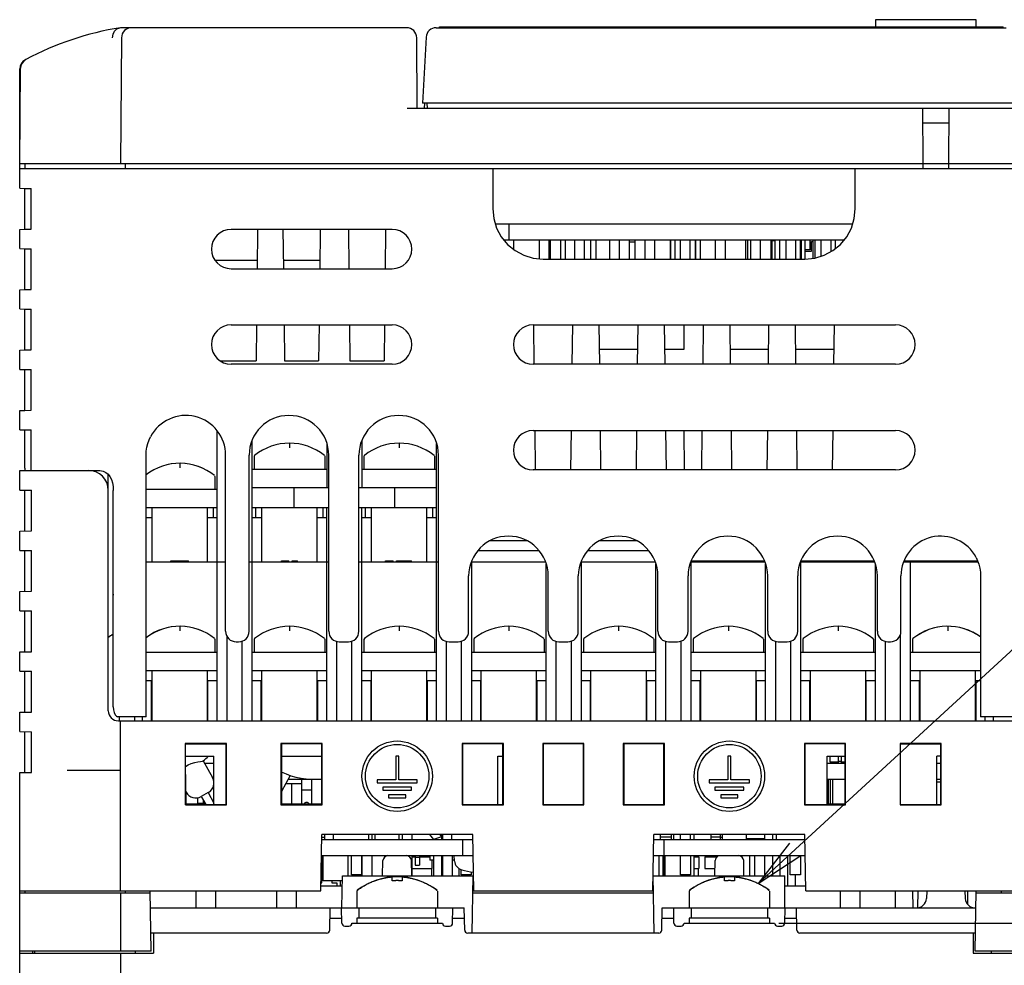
# Model space of a CAD drawing. Extents: x 30 to 410, y 12 to 287.
# Tile 2 of 19: x 53 to 112, y 76 to 132. Entities that reach past the tile are written whole.
import ezdxf

# ---------------------------------------------------------------- set-up
doc = ezdxf.new("R2010")
doc.units = 0
doc.header["$LTSCALE"] = 23.1
doc.layers.get('0').update_dxf_attribs({"linetype": 'CONTINUOUS'})
for name, color, linetype in [('ALL_CURVE', 7, 'CONTINUOUS'), ('ALL_DIM', 7, 'CONTINUOUS'), ('ALL_NOTE', 7, 'CONTINUOUS')]:
    doc.layers.add(name, color=color, linetype=linetype)
doc.dimstyles.get("Standard").update_dxf_attribs({"dimtxt": 2.5, "dimasz": 2.5, "dimexe": 1.25, "dimexo": 0.625, "dimtad": 1, "dimcen": 2.5, "dimazin": 3, "dimtfac": 1, "dimtmove": 0, "dimatfit": 3})

# ---------------------------------------------------------------- blocks, each defined once
blk = doc.blocks.new('_OPEN')
at = {"color": 0, "linetype": 'BYBLOCK'}
for p, q in [((0, 0), (-1, 0.167)), ((-1, -0.167), (0, 0)), ((-1, 0), (0, 0))]:
    blk.add_line(p, q, dxfattribs=at)
blk = doc.blocks.new('*D10')
at = {"layer": 'ALL_DIM', "color": 2, "linetype": 'CONTINUOUS'}
for p, q in [((98.292, 78.544), (139.404, 78.544)), ((138.404, 78.544), (138.404, 59.044)), ((138.404, 39.544), (138.404, 59.044)), ((115.695, 39.544), (139.404, 39.544))]:
    blk.add_line(p, q, dxfattribs=at)
at = {"layer": 'ALL_DIM', "color": 2, "linetype": 'CONTINUOUS', "xscale": 3, "yscale": 3, "zscale": 3}
for p, rotation in [((138.404, 78.544), 90), ((138.404, 39.544), 270)]:
    blk.add_blockref('_OPEN', p, dxfattribs=dict(at, rotation=rotation))

msp = doc.modelspace()

# ---------------------------------------------------------------- linework, layer by layer
at = {"color": 7, "linetype": 'CONTINUOUS'}
for p, q in [((104.045, 132.424), (104.045, 132.004)), ((110.045, 132.424), (104.045, 132.424)), ((110.045, 132.004), (110.045, 132.424)), ((76.108, 131.944), (59.045, 131.944)), ((77.866, 131.944), (111.845, 131.944)), ((78.065, 131.944), (78.065, 132.004)), ((78.065, 132.004), (111.665, 132.004)), ((111.665, 131.944), (111.665, 132.004)), ((59.113, 131.349), (59.047, 123.844)), ((76.745, 127.144), (76.708, 131.349)), ((77.267, 131.375), (77.061, 127.444)), ((53.045, 124.138), (53.045, 129.49)), ((53.047, 123.844), (53.097, 129.523)), ((117.829, 127.444), (77.061, 127.444)), ((77.17, 127.438), (77.155, 127.144)), ((77.345, 127.144), (77.34, 127.444)), ((53.045, 127.144), (53.076, 127.144)), ((76.145, 127.144), (117.845, 127.144)), ((106.895, 123.844), (106.866, 127.144)), ((108.424, 127.144), (108.395, 123.844)), ((108.416, 126.244), (106.874, 126.244)), ((53.045, 122.369), (53.045, 123.841)), ((53.047, 123.844), (117.842, 123.844)), ((53.345, 123.844), (53.345, 123.544)), ((59.345, 123.544), (59.345, 123.844)), ((106.892, 123.544), (106.895, 123.844)), ((108.395, 123.844), (108.397, 123.544)), ((53.045, 123.544), (117.845, 123.544)), ((81.245, 123.544), (81.245, 121.143)), ((102.845, 121.143), (102.845, 123.544)), ((53.045, 122.369), (53.356, 122.364)), ((53.345, 119.924), (53.345, 122.363)), ((53.356, 122.364), (53.738, 122.357)), ((53.738, 119.93), (53.738, 122.357)), ((53.045, 119.919), (53.345, 119.924)), ((53.045, 118.769), (53.045, 119.919)), ((53.345, 119.924), (53.738, 119.93)), ((75.245, 119.918), (65.645, 119.918)), ((67.213, 119.918), (67.193, 117.57)), ((68.733, 119.918), (68.762, 117.57)), ((70.957, 119.918), (70.928, 117.57)), ((72.633, 119.918), (72.662, 117.57)), ((74.857, 119.918), (74.828, 117.57)), ((81.398, 120.244), (102.692, 120.244)), ((82.225, 119.284), (82.225, 120.244)), ((81.909, 119.284), (102.181, 119.284)), ((82.505, 118.709), (82.505, 119.284)), ((84.005, 119.284), (84.005, 118.167)), ((84.605, 118.144), (84.605, 119.284)), ((84.66, 119.284), (84.66, 118.144)), ((85.27, 119.284), (85.27, 118.144)), ((85.565, 119.284), (85.565, 118.144)), ((86.105, 119.284), (86.105, 118.144)), ((86.705, 118.144), (86.705, 119.284)), ((87.07, 119.284), (87.07, 118.144)), ((87.394, 119.284), (87.394, 118.144)), ((88.205, 119.284), (88.205, 118.144)), ((88.805, 118.144), (88.805, 119.284)), ((89.375, 119.284), (89.375, 118.144)), ((89.705, 119.164), (89.375, 119.164)), ((89.705, 119.284), (89.705, 118.144)), ((90.305, 119.284), (90.305, 118.144)), ((90.905, 118.144), (90.905, 119.284)), ((91.814, 119.284), (91.814, 118.144)), ((91.835, 119.284), (91.835, 118.144)), ((92.095, 119.284), (92.095, 118.144)), ((92.405, 119.284), (92.405, 118.144)), ((93.005, 118.144), (93.005, 119.284)), ((93.314, 119.284), (93.314, 118.144)), ((93.335, 118.144), (93.335, 119.284)), ((93.595, 119.284), (93.595, 118.144)), ((94.505, 119.284), (94.505, 118.144)), ((95.105, 118.144), (95.105, 119.284)), ((96.314, 119.284), (96.314, 118.144)), ((96.425, 119.284), (96.425, 118.144)), ((96.595, 119.284), (96.595, 118.144)), ((96.605, 119.284), (96.605, 118.144)), ((97.205, 118.144), (97.205, 119.284)), ((97.814, 119.284), (97.814, 118.144)), ((97.865, 119.284), (97.865, 118.144)), ((98.045, 119.224), (97.865, 119.224)), ((98.045, 119.284), (98.045, 118.144)), ((98.335, 119.284), (98.335, 118.144)), ((98.705, 119.284), (98.705, 118.144)), ((99.305, 118.144), (99.305, 119.284)), ((99.554, 119.284), (99.554, 118.144)), ((99.635, 118.144), (99.635, 119.284)), ((99.845, 119.284), (99.845, 118.144)), ((100.145, 119.284), (100.145, 118.699)), ((100.235, 118.609), (100.235, 119.194)), ((100.235, 119.194), (100.325, 119.194)), ((100.325, 119.284), (100.325, 118.191)), ((100.445, 119.284), (100.445, 118.206)), ((100.805, 119.284), (100.805, 118.315)), ((101.405, 118.592), (101.405, 119.284)), ((101.645, 119.284), (101.645, 118.758)), ((53.045, 118.769), (53.356, 118.764)), ((53.345, 116.324), (53.345, 118.763)), ((53.356, 118.764), (53.738, 118.757)), ((53.738, 116.33), (53.738, 118.757)), ((100.145, 118.699), (99.845, 118.699)), ((99.845, 118.609), (100.235, 118.609)), ((64.684, 118.084), (67.197, 118.084)), ((68.756, 118.084), (70.934, 118.084)), ((84.244, 118.144), (99.845, 118.144)), ((65.645, 117.57), (75.245, 117.57)), ((53.045, 116.319), (53.345, 116.324)), ((53.045, 115.169), (53.045, 116.319)), ((53.345, 116.324), (53.738, 116.33)), ((53.045, 115.169), (53.345, 115.164)), ((53.345, 115.164), (53.738, 115.157)), ((53.345, 112.724), (53.345, 115.163)), ((53.738, 112.73), (53.738, 115.157)), ((65.645, 114.218), (75.245, 114.218)), ((67.163, 114.218), (67.145, 112.084)), ((68.803, 114.218), (68.829, 112.084)), ((70.887, 114.218), (70.861, 112.084)), ((72.703, 114.218), (72.729, 112.084)), ((74.787, 114.218), (74.761, 112.084)), ((83.645, 114.218), (105.245, 114.218)), ((83.713, 111.871), (83.685, 114.218)), ((85.976, 111.87), (86.005, 114.218)), ((87.613, 111.87), (87.585, 114.218)), ((89.876, 111.87), (89.905, 114.218)), ((91.513, 111.87), (91.485, 114.218)), ((92.638, 114.218), (92.638, 112.75)), ((93.776, 111.87), (93.805, 114.218)), ((95.413, 111.87), (95.385, 114.218)), ((97.676, 111.87), (97.705, 114.218)), ((99.313, 111.87), (99.285, 114.218)), ((101.576, 111.87), (101.605, 114.218)), ((53.045, 112.719), (53.345, 112.724)), ((53.045, 111.569), (53.045, 112.719)), ((53.345, 112.724), (53.738, 112.73)), ((89.887, 112.75), (87.603, 112.75)), ((92.638, 112.75), (91.503, 112.75)), ((97.687, 112.75), (95.403, 112.75)), ((101.587, 112.75), (99.303, 112.75)), ((53.045, 111.569), (53.356, 111.564)), ((53.345, 109.124), (53.345, 111.563)), ((53.356, 111.564), (53.738, 111.557)), ((53.738, 109.13), (53.738, 111.557)), ((64.984, 112.084), (67.145, 112.084)), ((75.245, 111.87), (65.645, 111.87)), ((68.829, 112.084), (70.861, 112.084)), ((72.729, 112.084), (74.761, 112.084)), ((105.245, 111.87), (83.645, 111.87)), ((53.045, 109.119), (53.345, 109.124)), ((53.045, 107.969), (53.045, 109.119)), ((53.345, 109.124), (53.738, 109.13)), ((53.045, 107.969), (53.356, 107.964)), ((53.345, 105.671), (53.345, 107.963)), ((53.356, 107.964), (53.738, 107.957)), ((53.738, 105.544), (53.738, 107.957)), ((64.805, 90.604), (64.805, 107.917)), ((83.645, 107.918), (105.245, 107.918)), ((83.79, 105.57), (83.762, 107.919)), ((85.899, 105.57), (85.928, 107.918)), ((87.69, 105.57), (87.662, 107.918)), ((89.799, 105.57), (89.828, 107.918)), ((91.59, 105.57), (91.562, 107.918)), ((92.639, 107.918), (92.64, 105.57)), ((93.699, 105.57), (93.728, 107.918)), ((95.49, 105.57), (95.462, 107.918)), ((97.599, 105.57), (97.628, 107.918)), ((99.39, 105.57), (99.362, 107.918)), ((101.499, 105.57), (101.528, 107.918)), ((66.905, 90.604), (66.905, 107.327)), ((71.345, 107.156), (71.345, 104.524)), ((73.445, 107.327), (73.445, 104.524)), ((77.885, 90.604), (77.885, 107.156)), ((60.574, 90.844), (60.574, 106.444)), ((65.319, 95.944), (65.319, 106.444)), ((66.721, 95.944), (66.721, 106.444)), ((67.047, 106.427), (67.025, 106.381)), ((67.025, 106.381), (67.025, 105.604)), ((71.203, 106.427), (71.225, 106.381)), ((71.225, 106.381), (71.225, 105.604)), ((71.469, 95.944), (71.469, 106.444)), ((73.261, 95.944), (73.261, 106.444)), ((73.587, 106.427), (73.565, 106.381)), ((73.565, 106.381), (73.565, 105.604)), ((77.743, 106.427), (77.765, 106.381)), ((77.765, 106.381), (77.765, 105.604)), ((78.009, 95.944), (78.009, 106.444)), ((53.045, 104.37), (53.045, 105.544)), ((53.045, 105.544), (57.612, 105.544)), ((58.325, 91.204), (58.325, 105.301)), ((64.663, 105.227), (64.685, 105.181)), ((64.685, 105.181), (64.685, 104.404)), ((71.345, 105.604), (66.905, 105.604)), ((77.885, 105.604), (73.445, 105.604)), ((105.245, 105.57), (83.645, 105.57)), ((66.905, 104.524), (71.469, 104.524)), ((69.395, 103.324), (69.395, 104.524)), ((73.261, 104.524), (77.885, 104.524)), ((75.395, 103.324), (75.395, 104.524)), ((53.045, 104.37), (53.741, 104.358)), ((53.345, 101.923), (53.345, 104.365)), ((53.741, 101.93), (53.741, 104.358)), ((58.625, 91.444), (58.625, 104.344)), ((64.805, 104.404), (60.574, 104.404)), ((60.575, 102.724), (60.575, 103.324)), ((60.575, 103.324), (64.805, 103.324)), ((60.935, 100.084), (60.935, 103.324)), ((64.235, 100.084), (64.235, 103.324)), ((64.595, 102.724), (64.595, 103.324)), ((66.905, 103.324), (71.469, 103.324)), ((67.115, 102.724), (67.115, 103.324)), ((67.475, 100.084), (67.475, 103.324)), ((70.775, 100.084), (70.775, 103.324)), ((71.135, 102.724), (71.135, 103.324)), ((71.345, 90.604), (71.345, 103.324)), ((73.261, 103.324), (77.885, 103.324)), ((73.445, 90.604), (73.445, 103.324)), ((73.655, 102.724), (73.655, 103.324)), ((74.015, 100.084), (74.015, 103.324)), ((77.315, 100.084), (77.315, 103.324)), ((77.675, 102.724), (77.675, 103.324)), ((60.574, 102.724), (60.935, 102.724)), ((64.235, 102.724), (64.805, 102.724)), ((66.905, 102.724), (67.475, 102.724)), ((70.775, 102.724), (71.345, 102.724)), ((73.445, 102.724), (74.015, 102.724)), ((77.315, 102.724), (77.885, 102.724)), ((53.045, 101.918), (53.741, 101.93)), ((53.045, 100.77), (53.045, 101.918)), ((83.266, 101.344), (81.083, 101.344)), ((89.806, 101.344), (87.623, 101.344)), ((53.045, 100.77), (53.741, 100.758)), ((53.345, 98.323), (53.345, 100.765)), ((53.741, 98.33), (53.741, 100.758)), ((84.011, 100.744), (80.339, 100.744)), ((90.551, 100.744), (86.879, 100.744)), ((60.574, 100.084), (65.319, 100.084)), ((62.057, 100.084), (62.057, 100.144)), ((62.057, 100.144), (63.107, 100.144)), ((63.107, 100.084), (63.107, 100.144)), ((66.721, 100.084), (71.469, 100.084)), ((68.645, 100.084), (68.645, 100.144)), ((68.645, 100.144), (69.095, 100.144)), ((68.845, 100.084), (68.845, 100.144)), ((68.895, 100.084), (68.895, 100.144)), ((69.095, 100.084), (69.095, 100.144)), ((69.295, 100.084), (69.295, 100.144)), ((69.295, 100.144), (69.595, 100.144)), ((69.445, 100.084), (69.445, 100.144)), ((69.595, 100.084), (69.595, 100.144)), ((73.261, 100.084), (78.009, 100.084)), ((74.855, 100.084), (74.855, 100.144)), ((74.855, 100.144), (75.305, 100.144)), ((75.055, 100.084), (75.055, 100.144)), ((75.105, 100.084), (75.105, 100.144)), ((75.305, 100.084), (75.305, 100.144)), ((75.505, 100.084), (75.505, 100.144)), ((75.505, 100.144), (76.405, 100.144)), ((76.405, 100.084), (76.405, 100.144)), ((79.97, 100.084), (84.38, 100.084)), ((79.985, 90.604), (79.985, 100.084)), ((79.99, 100.084), (79.991, 100.145)), ((84.425, 90.604), (84.425, 99.956)), ((86.51, 100.084), (90.92, 100.084)), ((86.525, 90.604), (86.525, 100.084)), ((90.965, 90.604), (90.965, 99.956)), ((93.05, 100.084), (97.46, 100.084)), ((93.065, 90.604), (93.065, 100.084)), ((93.071, 100.144), (97.439, 100.144)), ((97.505, 90.604), (97.505, 99.956)), ((99.59, 100.084), (104, 100.084)), ((99.605, 90.604), (99.605, 100.084)), ((99.611, 100.144), (103.979, 100.144)), ((104.045, 90.604), (104.045, 99.956)), ((105.739, 100.084), (110.162, 100.084)), ((105.76, 100.144), (110.14, 100.144)), ((106.145, 90.604), (106.145, 100.084)), ((79.801, 95.944), (79.801, 99.244)), ((84.549, 95.944), (84.549, 99.244)), ((86.341, 95.944), (86.341, 99.244)), ((91.089, 95.944), (91.089, 99.244)), ((92.881, 95.944), (92.881, 99.244)), ((97.629, 95.944), (97.629, 99.244)), ((99.421, 95.944), (99.421, 99.244)), ((104.169, 95.944), (104.169, 99.244)), ((105.571, 95.944), (105.571, 99.244)), ((110.316, 99.244), (110.316, 90.844)), ((53.045, 98.318), (53.741, 98.33)), ((53.045, 97.17), (53.045, 98.318)), ((53.045, 97.17), (53.741, 97.158)), ((53.345, 94.723), (53.345, 97.165)), ((53.741, 94.73), (53.741, 97.158)), ((105.545, 90.604), (105.545, 95.775)), ((64.663, 95.507), (64.685, 95.461)), ((64.685, 95.461), (64.685, 94.684)), ((65.405, 90.604), (65.405, 95.632)), ((65.945, 95.318), (66.095, 95.318)), ((66.305, 90.604), (66.305, 95.356)), ((67.047, 95.507), (67.025, 95.461)), ((67.025, 95.461), (67.025, 94.684)), ((71.203, 95.507), (71.225, 95.461)), ((71.225, 95.461), (71.225, 94.684)), ((71.945, 90.604), (71.945, 95.338)), ((72.095, 95.318), (72.635, 95.318)), ((72.845, 90.604), (72.845, 95.356)), ((73.587, 95.507), (73.565, 95.461)), ((73.565, 95.461), (73.565, 94.684)), ((77.743, 95.507), (77.765, 95.461)), ((77.765, 95.461), (77.765, 94.684)), ((78.485, 90.604), (78.485, 95.338)), ((78.635, 95.318), (79.175, 95.318)), ((79.385, 90.604), (79.385, 95.356)), ((80.127, 95.507), (80.105, 95.461)), ((80.105, 95.461), (80.105, 94.684)), ((84.283, 95.507), (84.305, 95.461)), ((84.305, 95.461), (84.305, 94.684)), ((85.025, 90.604), (85.025, 95.338)), ((85.175, 95.318), (85.715, 95.318)), ((85.925, 90.604), (85.925, 95.356)), ((86.667, 95.507), (86.645, 95.461)), ((86.645, 95.461), (86.645, 94.684)), ((90.823, 95.507), (90.845, 95.461)), ((90.845, 95.461), (90.845, 94.684)), ((91.565, 90.604), (91.565, 95.338)), ((91.715, 95.318), (92.255, 95.318)), ((92.465, 90.604), (92.465, 95.356)), ((93.207, 95.507), (93.185, 95.461)), ((93.185, 95.461), (93.185, 94.684)), ((97.363, 95.507), (97.385, 95.461)), ((97.385, 95.461), (97.385, 94.684)), ((98.105, 90.604), (98.105, 95.338)), ((98.255, 95.318), (98.795, 95.318)), ((99.005, 90.604), (99.005, 95.356)), ((99.747, 95.507), (99.725, 95.461)), ((99.725, 95.461), (99.725, 94.684)), ((103.903, 95.507), (103.925, 95.461)), ((103.925, 95.461), (103.925, 94.684)), ((104.645, 90.604), (104.645, 95.338)), ((104.795, 95.318), (104.945, 95.318)), ((106.287, 95.507), (106.265, 95.461)), ((106.265, 95.461), (106.265, 94.684)), ((53.045, 94.718), (53.741, 94.73)), ((53.045, 93.57), (53.045, 94.718)), ((64.805, 94.684), (60.574, 94.684)), ((71.345, 94.684), (66.905, 94.684)), ((77.885, 94.684), (73.445, 94.684)), ((84.425, 94.684), (79.985, 94.684)), ((90.965, 94.684), (86.525, 94.684)), ((97.505, 94.684), (93.065, 94.684)), ((104.045, 94.684), (99.605, 94.684)), ((110.316, 94.684), (106.145, 94.684)), ((53.045, 93.57), (53.741, 93.558)), ((53.345, 91.123), (53.345, 93.565)), ((53.741, 91.13), (53.741, 93.558)), ((60.574, 93.604), (64.805, 93.604)), ((60.935, 90.604), (60.935, 93.604)), ((64.235, 90.604), (64.235, 93.604)), ((66.905, 93.604), (71.345, 93.604)), ((67.475, 90.604), (67.475, 93.604)), ((70.775, 90.604), (70.775, 93.604)), ((73.445, 93.604), (77.885, 93.604)), ((74.015, 90.604), (74.015, 93.604)), ((77.315, 90.604), (77.315, 93.604)), ((79.985, 93.604), (84.425, 93.604)), ((80.555, 90.604), (80.555, 93.604)), ((83.855, 90.604), (83.855, 93.604)), ((86.525, 93.604), (90.965, 93.604)), ((87.095, 90.604), (87.095, 93.604)), ((90.395, 90.604), (90.395, 93.604)), ((93.065, 93.604), (97.505, 93.604)), ((93.635, 90.604), (93.635, 93.604)), ((96.935, 90.604), (96.935, 93.604)), ((99.605, 93.604), (104.045, 93.604)), ((100.175, 90.604), (100.175, 93.604)), ((103.475, 90.604), (103.475, 93.604)), ((106.145, 93.604), (110.316, 93.604)), ((106.715, 90.604), (106.715, 93.604)), ((110.015, 90.604), (110.015, 93.604)), ((60.574, 93.004), (60.935, 93.004)), ((60.905, 90.604), (60.905, 93.004)), ((64.235, 93.004), (64.805, 93.004)), ((64.265, 90.604), (64.265, 93.004)), ((66.905, 93.004), (67.475, 93.004)), ((67.445, 90.604), (67.445, 93.004)), ((70.775, 93.004), (71.345, 93.004)), ((70.805, 90.604), (70.805, 93.004)), ((73.445, 93.004), (74.015, 93.004)), ((73.985, 90.604), (73.985, 93.004)), ((77.315, 93.004), (77.885, 93.004)), ((77.345, 90.604), (77.345, 93.004)), ((79.985, 93.004), (80.555, 93.004)), ((80.525, 90.604), (80.525, 93.004)), ((83.855, 93.004), (84.425, 93.004)), ((83.885, 90.604), (83.885, 93.004)), ((86.525, 93.004), (87.095, 93.004)), ((87.065, 90.604), (87.065, 93.004)), ((90.395, 93.004), (90.965, 93.004)), ((90.425, 90.604), (90.425, 93.004)), ((93.065, 93.004), (93.635, 93.004)), ((93.605, 90.604), (93.605, 93.004)), ((96.935, 93.004), (97.505, 93.004)), ((96.965, 90.604), (96.965, 93.004)), ((99.605, 93.004), (100.175, 93.004)), ((100.145, 90.604), (100.145, 93.004)), ((103.475, 93.004), (104.045, 93.004)), ((103.505, 90.604), (103.505, 93.004)), ((106.145, 93.004), (106.715, 93.004)), ((106.685, 90.604), (106.685, 93.004)), ((110.015, 93.004), (110.316, 93.004)), ((110.045, 90.604), (110.045, 93.004)), ((53.045, 91.118), (53.741, 91.13)), ((53.045, 89.97), (53.045, 91.118)), ((60.574, 90.844), (58.872, 90.844)), ((58.925, 90.604), (112.325, 90.604)), ((58.985, 90.604), (58.985, 90.844)), ((59.045, 80.464), (59.045, 90.604)), ((59.885, 90.844), (59.885, 90.604)), ((60.365, 90.604), (60.365, 90.844)), ((112.243, 90.844), (110.316, 90.844)), ((110.585, 90.604), (110.585, 90.844)), ((111.065, 90.844), (111.065, 90.604)), ((53.045, 89.97), (53.741, 89.958)), ((53.345, 87.523), (53.345, 89.965)), ((53.741, 87.53), (53.741, 89.958)), ((62.917, 89.252), (62.918, 85.596)), ((62.917, 89.252), (62.934, 89.234)), ((65.373, 89.252), (62.917, 89.252)), ((62.934, 85.613), (62.934, 89.234)), ((65.355, 89.234), (65.373, 89.252)), ((65.355, 85.613), (65.355, 89.234)), ((65.372, 85.596), (65.373, 89.252)), ((68.617, 89.252), (68.618, 85.596)), ((68.645, 89.224), (68.617, 89.252)), ((71.073, 89.252), (68.617, 89.252)), ((68.645, 89.224), (68.645, 85.624)), ((71.045, 89.224), (68.645, 89.224)), ((71.045, 89.224), (71.073, 89.252)), ((71.045, 85.624), (71.045, 89.224)), ((71.072, 85.596), (71.073, 89.252)), ((79.417, 89.252), (79.418, 85.596)), ((79.417, 89.252), (79.445, 89.224)), ((81.873, 89.252), (79.417, 89.252)), ((79.445, 89.224), (79.445, 85.624)), ((81.845, 89.224), (79.445, 89.224)), ((81.845, 89.224), (81.873, 89.252)), ((81.845, 85.624), (81.845, 89.224)), ((81.872, 85.596), (81.873, 89.252)), ((84.217, 89.252), (84.218, 85.596)), ((84.245, 89.224), (84.217, 89.252)), ((86.673, 89.252), (84.217, 89.252)), ((84.245, 89.224), (84.245, 85.624)), ((86.645, 89.224), (84.245, 89.224)), ((86.645, 89.224), (86.673, 89.252)), ((86.645, 85.624), (86.645, 89.224)), ((86.672, 85.596), (86.673, 89.252)), ((89.017, 89.252), (89.018, 85.596)), ((89.045, 89.224), (89.017, 89.252)), ((91.473, 89.252), (89.017, 89.252)), ((89.045, 89.224), (89.045, 85.624)), ((91.445, 89.224), (89.045, 89.224)), ((91.445, 89.224), (91.473, 89.252)), ((91.445, 85.624), (91.445, 89.224)), ((91.472, 85.596), (91.473, 89.252)), ((99.817, 89.252), (99.818, 85.596)), ((99.817, 89.252), (99.845, 89.224)), ((102.273, 89.252), (99.817, 89.252)), ((99.845, 89.224), (99.845, 85.624)), ((102.245, 89.224), (99.845, 89.224)), ((102.245, 89.224), (102.273, 89.252)), ((102.245, 85.624), (102.245, 89.224)), ((102.272, 85.596), (102.273, 89.252)), ((105.517, 89.252), (105.518, 85.596)), ((105.534, 89.234), (105.517, 89.252)), ((107.973, 89.252), (105.517, 89.252)), ((105.534, 85.613), (105.534, 89.234)), ((107.955, 89.234), (107.973, 89.252)), ((107.955, 85.613), (107.955, 89.234)), ((107.972, 85.596), (107.973, 89.252)), ((62.934, 88.504), (64.625, 88.504)), ((63.938, 88.199), (63.986, 88.214)), ((63.99, 88.217), (64.542, 87.219)), ((64.063, 88.084), (64.625, 88.084)), ((64.625, 85.609), (64.625, 88.504)), ((68.645, 88.504), (71.045, 88.504)), ((75.455, 88.504), (75.455, 87.094)), ((75.635, 88.504), (75.455, 88.504)), ((75.635, 87.094), (75.635, 88.504)), ((81.545, 85.624), (81.545, 88.504)), ((81.545, 88.504), (81.845, 88.504)), ((95.255, 88.504), (95.255, 87.094)), ((95.435, 88.504), (95.255, 88.504)), ((95.435, 87.094), (95.435, 88.504)), ((101.165, 85.624), (101.165, 88.504)), ((101.165, 88.504), (102.245, 88.504)), ((101.165, 88.084), (102.245, 88.084)), ((101.345, 88.144), (101.345, 88.504)), ((101.855, 88.144), (101.345, 88.144)), ((101.465, 88.084), (101.465, 88.144)), ((101.645, 88.084), (101.645, 88.144)), ((101.855, 88.084), (101.855, 88.504)), ((102.035, 88.174), (101.855, 88.174)), ((102.035, 88.084), (102.035, 88.504)), ((102.245, 88.144), (102.035, 88.144)), ((107.705, 85.611), (107.705, 88.504)), ((107.955, 88.504), (107.705, 88.504)), ((107.705, 88.084), (107.955, 88.084)), ((53.045, 87.518), (53.741, 87.53)), ((53.045, 74.344), (53.045, 87.518)), ((55.865, 87.664), (59.045, 87.664)), ((62.934, 87.875), (63.092, 87.979)), ((64.572, 87.124), (64.625, 87.124)), ((69.175, 87.346), (68.645, 86.387)), ((69.052, 87.124), (71.045, 87.124)), ((69.845, 87.124), (69.845, 85.654)), ((70.445, 87.124), (70.445, 85.654)), ((74.345, 87.094), (74.345, 86.914)), ((75.455, 87.094), (74.345, 87.094)), ((74.345, 86.914), (76.745, 86.914)), ((76.745, 87.094), (75.635, 87.094)), ((76.745, 86.914), (76.745, 87.094)), ((94.145, 87.094), (94.145, 86.914)), ((95.255, 87.094), (94.145, 87.094)), ((94.145, 86.914), (96.545, 86.914)), ((96.545, 87.094), (95.435, 87.094)), ((96.545, 86.914), (96.545, 87.094)), ((101.165, 87.124), (102.245, 87.124)), ((101.165, 87.022), (101.225, 87.022)), ((101.225, 87.124), (101.225, 85.654)), ((101.345, 87.124), (101.345, 85.654)), ((101.483, 87.124), (101.483, 85.654)), ((107.705, 87.124), (107.955, 87.124)), ((107.955, 86.944), (107.705, 86.944)), ((62.934, 86.406), (62.966, 86.348)), ((62.945, 86.387), (62.945, 85.654)), ((64.283, 86.322), (63.863, 86.09)), ((64.283, 86.322), (64.625, 85.704)), ((69.845, 86.854), (68.903, 86.854)), ((69.245, 86.854), (69.245, 85.654)), ((69.845, 86.496), (70.445, 86.496)), ((74.687, 86.644), (74.687, 86.464)), ((76.403, 86.644), (74.687, 86.644)), ((74.687, 86.464), (76.403, 86.464)), ((76.403, 86.464), (76.403, 86.644)), ((94.487, 86.644), (94.487, 86.464)), ((96.203, 86.644), (94.487, 86.644)), ((94.487, 86.464), (96.203, 86.464)), ((96.203, 86.464), (96.203, 86.644)), ((101.165, 86.566), (101.225, 86.566)), ((63.636, 86.017), (63.636, 85.684)), ((64.088, 85.684), (63.636, 85.684)), ((63.863, 86.09), (64.13, 85.608)), ((63.975, 85.887), (63.975, 85.684)), ((75.035, 86.194), (75.035, 86.014)), ((76.055, 86.194), (75.035, 86.194)), ((75.035, 86.014), (76.055, 86.014)), ((76.055, 86.014), (76.055, 86.194)), ((94.835, 86.194), (94.835, 86.014)), ((95.855, 86.194), (94.835, 86.194)), ((94.835, 86.014), (95.855, 86.014)), ((95.855, 86.014), (95.855, 86.194)), ((101.165, 86.17), (101.225, 86.17)), ((62.918, 85.596), (62.934, 85.613)), ((62.918, 85.596), (65.372, 85.596)), ((65.355, 85.613), (65.372, 85.596)), ((68.618, 85.596), (68.645, 85.624)), ((68.618, 85.596), (71.072, 85.596)), ((68.645, 85.624), (71.045, 85.624)), ((71.072, 85.596), (71.045, 85.624)), ((79.418, 85.596), (79.445, 85.624)), ((79.418, 85.596), (81.872, 85.596)), ((79.445, 85.624), (81.845, 85.624)), ((81.845, 85.624), (81.872, 85.596)), ((84.218, 85.596), (84.245, 85.624)), ((84.218, 85.596), (86.672, 85.596)), ((84.245, 85.624), (86.645, 85.624)), ((86.672, 85.596), (86.645, 85.624)), ((89.018, 85.596), (89.045, 85.624)), ((89.018, 85.596), (91.472, 85.596)), ((89.045, 85.624), (91.445, 85.624)), ((91.472, 85.596), (91.445, 85.624)), ((99.818, 85.596), (99.845, 85.624)), ((99.818, 85.596), (102.272, 85.596)), ((99.845, 85.624), (102.245, 85.624)), ((102.245, 85.624), (102.272, 85.596)), ((105.518, 85.596), (105.534, 85.613)), ((105.518, 85.596), (107.972, 85.596)), ((107.972, 85.596), (107.955, 85.613)), ((70.986, 80.464), (71.045, 83.824)), ((71.04, 83.524), (80.05, 83.524)), ((71.225, 83.644), (71.042, 83.644)), ((80.045, 83.824), (71.045, 83.824)), ((71.045, 83.524), (71.045, 83.644)), ((71.225, 83.524), (71.225, 83.824)), ((71.735, 83.824), (71.735, 83.524)), ((73.835, 83.824), (73.835, 83.524)), ((74.045, 83.524), (74.045, 83.824)), ((74.225, 83.524), (74.225, 83.824)), ((75.665, 83.524), (75.665, 83.824)), ((75.845, 83.824), (75.845, 83.524)), ((76.445, 83.524), (76.445, 83.824)), ((77.48, 83.824), (77.705, 83.532)), ((78.185, 83.695), (77.705, 83.532)), ((78.086, 83.824), (78.185, 83.695)), ((78.233, 83.824), (78.151, 83.739)), ((78.185, 83.695), (78.185, 83.524)), ((78.245, 83.824), (78.245, 83.524)), ((78.785, 83.824), (78.785, 83.524)), ((79.445, 83.524), (79.445, 82.564)), ((80.103, 80.464), (80.045, 83.824)), ((90.786, 80.464), (90.845, 83.824)), ((90.84, 83.524), (99.85, 83.524)), ((99.845, 83.824), (90.845, 83.824)), ((91.235, 83.524), (91.235, 83.824)), ((91.888, 83.674), (91.235, 83.674)), ((91.445, 83.524), (91.445, 82.564)), ((91.888, 83.524), (91.888, 83.824)), ((92.04, 83.524), (92.04, 83.824)), ((92.435, 83.524), (92.435, 83.824)), ((93.035, 83.524), (93.035, 83.824)), ((93.245, 83.524), (93.245, 83.824)), ((94.265, 83.524), (94.265, 83.824)), ((94.82, 83.674), (94.265, 83.674)), ((94.82, 83.524), (94.82, 83.824)), ((94.925, 83.644), (94.82, 83.644)), ((94.925, 83.524), (94.925, 83.824)), ((96.365, 83.524), (96.365, 83.824)), ((96.365, 83.584), (97.445, 83.584)), ((97.445, 83.824), (97.445, 83.524)), ((97.91, 83.719), (97.91, 83.524)), ((98.135, 83.824), (98.135, 83.524)), ((99.903, 80.464), (99.845, 83.824)), ((71.023, 82.564), (80.067, 82.564)), ((71.045, 80.944), (71.045, 82.564)), ((71.105, 82.564), (71.105, 81.064)), ((72.605, 82.564), (72.605, 81.364)), ((72.815, 81.424), (72.815, 82.564)), ((73.415, 82.564), (73.415, 81.424)), ((73.445, 82.564), (73.445, 81.364)), ((74.045, 81.364), (74.045, 82.564)), ((74.678, 81.364), (74.694, 82.269)), ((76.411, 81.364), (76.396, 82.269)), ((76.445, 81.364), (76.445, 82.564)), ((76.445, 82.504), (76.625, 82.504)), ((76.595, 82.564), (76.595, 82.504)), ((76.625, 82.564), (76.625, 81.988)), ((76.625, 82.468), (76.865, 82.468)), ((76.865, 82.564), (76.865, 81.988)), ((76.865, 82.504), (77.495, 82.504)), ((77.195, 82.564), (77.195, 82.504)), ((77.435, 82.564), (77.435, 82.504)), ((77.495, 82.564), (77.495, 82.294)), ((77.705, 82.294), (77.495, 82.294)), ((77.615, 82.294), (77.615, 81.808)), ((77.705, 82.564), (77.705, 81.364)), ((78.185, 82.564), (78.185, 81.364)), ((78.245, 82.294), (78.185, 82.294)), ((78.245, 82.564), (78.245, 81.364)), ((78.845, 81.364), (78.845, 82.564)), ((78.963, 82.294), (78.845, 82.294)), ((78.963, 82.24), (78.935, 82.564)), ((90.823, 82.564), (99.867, 82.564)), ((91.145, 82.564), (91.145, 81.364)), ((91.385, 82.564), (91.385, 81.364)), ((91.44, 82.564), (91.44, 81.364)), ((91.505, 82.564), (91.505, 81.364)), ((92.435, 81.424), (92.435, 82.564)), ((93.035, 82.564), (93.035, 81.424)), ((93.245, 81.364), (93.245, 82.564)), ((93.245, 82.504), (93.515, 82.504)), ((93.335, 82.564), (93.335, 82.504)), ((93.485, 82.564), (93.485, 82.504)), ((93.515, 82.504), (93.515, 81.808)), ((93.875, 82.504), (93.875, 81.808)), ((93.875, 82.504), (94.615, 82.504)), ((94.055, 82.564), (94.055, 82.504)), ((94.295, 82.564), (94.295, 82.504)), ((94.478, 81.364), (94.494, 82.269)), ((94.625, 82.564), (94.625, 82.51)), ((96.211, 81.364), (96.196, 82.269)), ((96.545, 82.564), (96.545, 81.364)), ((96.845, 82.564), (96.845, 81.364)), ((97.445, 82.564), (97.445, 81.364)), ((97.91, 82.564), (97.91, 81.364)), ((98.36, 82.564), (98.36, 81.364)), ((98.81, 82.564), (98.81, 80.764)), ((98.975, 81.424), (98.975, 82.564)), ((99.575, 82.564), (99.575, 81.424)), ((76.445, 81.808), (77.615, 81.808)), ((76.625, 81.988), (76.865, 81.988)), ((77.585, 81.808), (77.585, 81.364)), ((79.214, 81.804), (79.214, 81.364)), ((79.355, 81.424), (79.355, 81.731)), ((79.955, 81.596), (79.955, 81.424)), ((93.245, 81.808), (93.515, 81.808)), ((93.485, 81.808), (93.485, 81.364)), ((93.875, 81.808), (94.486, 81.808)), ((72.273, 81.064), (71.105, 81.064)), ((71.645, 81.064), (71.645, 80.944)), ((72.162, 80.764), (72.157, 81.064)), ((72.245, 79.444), (72.278, 81.364)), ((72.278, 81.364), (80.078, 81.364)), ((73.415, 81.424), (72.815, 81.424)), ((73.085, 81.424), (73.085, 81.364)), ((79.955, 81.424), (79.355, 81.424)), ((79.664, 81.424), (79.664, 81.364)), ((79.676, 81.364), (79.676, 81.424)), ((80.019, 77.944), (80.078, 81.364)), ((90.871, 77.944), (90.811, 81.364)), ((90.811, 81.364), (98.645, 81.364)), ((93.035, 81.424), (92.435, 81.424)), ((92.645, 81.424), (92.645, 81.364)), ((98.645, 79.444), (98.645, 81.364)), ((99.575, 81.424), (98.975, 81.424)), ((99.26, 81.424), (99.26, 80.764)), ((53.045, 80.464), (70.986, 80.464)), ((53.347, 80.464), (53.345, 80.344)), ((59.345, 80.344), (59.347, 80.464)), ((60.89, 76.864), (60.827, 80.464)), ((63.545, 80.464), (63.545, 79.444)), ((64.745, 79.444), (64.745, 80.464)), ((68.345, 80.464), (68.345, 79.444)), ((69.545, 79.444), (69.545, 80.464)), ((70.991, 80.764), (72.268, 80.764)), ((70.995, 80.944), (71.045, 80.944)), ((71.645, 80.944), (71.945, 80.944)), ((71.945, 80.944), (71.945, 80.764)), ((73.168, 80.496), (73.145, 80.448)), ((73.145, 80.448), (73.145, 79.444)), ((77.921, 80.496), (77.945, 80.448)), ((77.945, 80.448), (77.945, 79.444)), ((80.063, 80.464), (90.827, 80.464)), ((92.968, 80.496), (92.945, 80.448)), ((92.945, 80.448), (92.945, 79.444)), ((97.721, 80.496), (97.745, 80.448)), ((97.745, 80.448), (97.745, 79.444)), ((98.645, 80.764), (99.898, 80.764)), ((99.903, 80.464), (117.845, 80.464)), ((101.945, 80.464), (101.945, 79.444)), ((103.145, 79.444), (103.145, 80.464)), ((105.245, 79.444), (105.245, 80.464)), ((106.295, 79.444), (106.277, 80.464)), ((106.583, 80.464), (106.565, 79.454)), ((107.118, 80.464), (107.085, 80.001)), ((109.371, 80.464), (109.405, 80.001)), ((109.561, 79.644), (109.547, 80.464)), ((110, 76.864), (110.063, 80.464)), ((111.543, 80.464), (111.545, 80.344)), ((53.045, 80.344), (60.829, 80.344)), ((59.045, 80.344), (59.045, 76.864)), ((80.061, 80.344), (90.829, 80.344)), ((110.061, 80.344), (117.845, 80.344)), ((60.845, 79.444), (79.546, 79.444)), ((71.521, 78.121), (71.544, 79.444)), ((72.242, 78.541), (72.226, 79.444)), ((73.265, 79.444), (73.265, 78.844)), ((77.825, 79.444), (77.825, 78.844)), ((78.848, 78.541), (78.864, 79.444)), ((79.569, 78.121), (79.546, 79.444)), ((91.321, 78.121), (91.344, 79.444)), ((91.344, 79.444), (110.045, 79.444)), ((92.042, 78.541), (92.026, 79.444)), ((93.065, 79.444), (93.065, 78.844)), ((97.625, 79.444), (97.625, 78.844)), ((98.648, 78.541), (98.664, 79.444)), ((99.369, 78.121), (99.346, 79.444)), ((71.533, 78.844), (72.236, 78.844)), ((73.145, 78.844), (73.145, 78.544)), ((77.945, 78.844), (73.145, 78.844)), ((77.945, 78.844), (77.945, 78.544)), ((78.853, 78.844), (79.556, 78.844)), ((91.333, 78.844), (92.036, 78.844)), ((92.945, 78.844), (92.945, 78.544)), ((97.745, 78.844), (92.945, 78.844)), ((97.745, 78.844), (97.745, 78.544)), ((98.653, 78.844), (99.356, 78.844)), ((72.422, 78.364), (72.668, 78.364)), ((72.848, 78.544), (78.242, 78.544)), ((78.422, 78.364), (78.668, 78.364)), ((92.222, 78.364), (92.468, 78.364)), ((92.648, 78.544), (98.042, 78.544)), ((98.222, 78.364), (98.468, 78.364)), ((71.341, 77.944), (60.871, 77.944)), ((61.025, 77.944), (61.025, 76.744)), ((91.141, 77.944), (79.749, 77.944)), ((110.019, 77.944), (99.549, 77.944)), ((109.865, 77.944), (109.865, 76.744)), ((60.89, 76.864), (53.045, 76.864)), ((53.045, 76.744), (61.025, 76.744)), ((53.806, 76.864), (53.804, 76.744)), ((53.945, 76.744), (53.945, 76.864)), ((59.045, 76.744), (59.045, 75.304)), ((59.945, 76.744), (59.945, 76.864)), ((109.865, 76.744), (117.845, 76.744)), ((117.845, 76.864), (110, 76.864)), ((110.945, 76.864), (110.945, 76.744))]:
    msp.add_line(p, q, dxfattribs=at)
at = {"color": 3, "linetype": 'CONTINUOUS'}
for p, q in [((62.934, 85.654), (64.104, 85.654)), ((68.645, 85.654), (71.045, 85.654)), ((101.165, 85.654), (102.245, 85.654))]:
    msp.add_line(p, q, dxfattribs=at)
at = {"color": 7, "linetype": 'CONTINUOUS'}
for points in [[(58.58, 131.349), (58.609, 131.558), (58.699, 131.74), (58.838, 131.872), (59.01, 131.938)], [(108.395, 123.843), (108.395, 123.843), (108.395, 123.844)], [(81.245, 121.143), (81.302, 120.558), (81.473, 119.995), (81.75, 119.477), (82.123, 119.022), (82.578, 118.649), (83.096, 118.372), (83.659, 118.201), (84.244, 118.144)], [(99.845, 118.144), (100.431, 118.201), (100.993, 118.372), (101.512, 118.649), (101.966, 119.022), (102.339, 119.477), (102.617, 119.995), (102.787, 120.558), (102.845, 121.143)], [(60.574, 106.444), (60.585, 106.682), (60.621, 106.919), (60.679, 107.147), (60.754, 107.356), (60.84, 107.541)], [(53.345, 105.671), (53.346, 105.602), (53.349, 105.558), (53.355, 105.544)], [(57.612, 105.544), (57.827, 105.531), (58.02, 105.488), (58.183, 105.414), (58.317, 105.31), (58.426, 105.175), (58.513, 105.004), (58.576, 104.801), (58.613, 104.572), (58.625, 104.344)], [(110.05, 100.341), (110.135, 100.158), (110.211, 99.949), (110.269, 99.719), (110.304, 99.48), (110.316, 99.244)], [(58.625, 91.444), (58.639, 91.265), (58.68, 91.097), (58.74, 90.963), (58.808, 90.874), (58.872, 90.844)], [(62.934, 89.234), (63.4, 89.238), (63.893, 89.239), (64.397, 89.239), (64.89, 89.238), (65.355, 89.234)], [(105.534, 89.234), (106, 89.238), (106.493, 89.239), (106.997, 89.239), (107.49, 89.238), (107.955, 89.234)], [(63.092, 87.979), (63.275, 88.063), (63.474, 88.122), (63.662, 88.159), (63.825, 88.182), (63.938, 88.199)], [(62.934, 85.613), (63.401, 85.61), (63.893, 85.608), (64.396, 85.608), (64.889, 85.61), (65.355, 85.613)], [(105.534, 85.613), (106.001, 85.61), (106.493, 85.608), (106.996, 85.608), (107.489, 85.61), (107.955, 85.613)]]:
    msp.add_lwpolyline(points, dxfattribs=at)
for centre, radius in [((75.545, 87.304), 2.1), ((95.345, 87.304), 2.1), ((75.545, 87.304), 1.89), ((95.345, 87.304), 1.89)]:
    msp.add_circle(centre, radius, dxfattribs=at)
for centre, radius, start, end in [((61.898, 114.171), 18, 99.11942, 118.11906), ((59.713, 131.344), 0.6, 90, 179.5), ((76.108, 131.344), 0.6, 0.5, 90), ((77.866, 131.344), 0.6, 90, 177), ((53.645, 129.49), 0.6, 118.31397, 180), ((53.697, 129.518), 0.6, 118.11906, 179.5), ((61.898, 114.171), 18, 118.1199, 118.31397), ((65.645, 118.744), 1.174, 90, 270), ((75.245, 118.744), 1.174, 270, 90), ((65.645, 113.044), 1.174, 90, 270), ((75.245, 113.044), 1.174, 270, 90), ((83.645, 113.044), 1.174, 90, 270), ((105.245, 113.044), 1.174, 270, 90), ((62.945, 106.444), 2.374, 0, 152.47853), ((69.095, 106.444), 2.374, 0, 180), ((75.635, 106.444), 2.374, 0, 180), ((83.645, 106.744), 1.174, 90, 270), ((105.245, 106.744), 1.174, 270, 90), ((69.125, 103.864), 3.3, 50.9772, 129.0228), ((75.665, 103.864), 3.3, 50.9772, 129.0228), ((62.585, 102.664), 3.3, 50.9772, 127.68745), ((57.125, 104.344), 1.2, 0, 90), ((82.175, 99.244), 2.374, 0, 180), ((88.715, 99.244), 2.374, 0, 180), ((95.255, 99.244), 2.374, 0, 180), ((101.795, 99.244), 2.374, 0, 180), ((107.945, 99.244), 2.374, 27.52147, 180), ((64.895, 98.584), 6.3, 179.64813, 184.37966), ((60.995, 91.774), 4.65, 120.65263, 125.3818), ((62.585, 92.944), 3.3, 50.9772, 127.68745), ((65.945, 95.944), 0.626, 180, 270), ((66.095, 95.944), 0.626, 270, 360), ((69.125, 92.944), 3.3, 50.9772, 129.0228), ((72.095, 95.944), 0.626, 180, 270), ((72.635, 95.944), 0.626, 270, 360), ((75.665, 92.944), 3.3, 50.9772, 129.0228), ((78.635, 95.944), 0.626, 180, 270), ((79.175, 95.944), 0.626, 270, 360), ((82.205, 92.944), 3.3, 50.9772, 129.0228), ((85.175, 95.944), 0.626, 180, 270), ((85.715, 95.944), 0.626, 270, 360), ((88.745, 92.944), 3.3, 50.9772, 129.0228), ((91.715, 95.944), 0.626, 180, 270), ((92.255, 95.944), 0.626, 270, 360), ((95.285, 92.944), 3.3, 50.9772, 129.0228), ((98.255, 95.944), 0.626, 180, 270), ((98.795, 95.944), 0.626, 270, 360), ((101.825, 92.944), 3.3, 50.9772, 129.0228), ((104.795, 95.944), 0.626, 180, 270), ((104.945, 95.944), 0.626, 270, 360), ((108.365, 92.944), 3.3, 53.51252, 129.0228), ((58.925, 91.204), 0.6, 180, 270), ((60.995, 91.774), 4.65, 310.04048, 315.18215), ((70.595, 91.774), 4.65, 245.06653, 275.55438), ((63.964, 86.9), 0.66, 298.93853, 28.93853), ((63.544, 86.667), 0.66, 208.93853, 298.93853), ((70.145, 85.577), 0.167, 27.43089, 152.58829), ((98.735, 83.719), 0.825, 172.51696, 180), ((70.953, 81.244), 1.2, 85.55158, 86.72198), ((74.994, 82.264), 0.3, 90, 179), ((76.096, 82.264), 0.3, 1, 90), ((79.561, 82.292), 0.6, 185, 253.47482), ((94.794, 82.264), 0.3, 107.79865, 179), ((95.896, 82.264), 0.3, 1, 90), ((80.585, 85.744), 4.2, 253.47482, 263.1454), ((75.545, 77.404), 3.9, 52.45568, 127.54432), ((95.345, 77.404), 3.9, 52.45568, 127.54432), ((106.486, 80.044), 0.6, 270, 355.88181), ((110.003, 80.044), 0.6, 184.11819, 270), ((71.341, 78.124), 0.18, 270, 359), ((72.422, 78.544), 0.18, 181, 270), ((72.668, 78.544), 0.18, 270, 360), ((78.422, 78.544), 0.18, 180, 270), ((78.668, 78.544), 0.18, 270, 359), ((79.749, 78.124), 0.18, 181, 270), ((91.141, 78.124), 0.18, 270, 359), ((92.222, 78.544), 0.18, 181, 270), ((92.468, 78.544), 0.18, 270, 360), ((98.222, 78.544), 0.18, 180, 270), ((98.468, 78.544), 0.18, 270, 359), ((99.549, 78.124), 0.18, 181, 270)]:
    msp.add_arc(centre, radius, start, end, dxfattribs=at)
at = {"layer": 'ALL_CURVE', "color": 40, "linetype": 'CONTINUOUS'}
for p, q in [((69.125, 107.164), (69.125, 106.888)), ((75.665, 107.164), (75.665, 106.888)), ((62.585, 105.964), (62.585, 105.688)), ((62.585, 96.244), (62.585, 95.968)), ((69.125, 96.244), (69.125, 95.968)), ((75.665, 96.244), (75.665, 95.968)), ((82.205, 96.244), (82.205, 95.968)), ((88.745, 96.244), (88.745, 95.968)), ((95.285, 96.244), (95.285, 95.968)), ((101.825, 96.244), (101.825, 95.968)), ((108.365, 96.244), (108.365, 95.968)), ((75.245, 81.061), (75.245, 81.281)), ((75.845, 81.281), (75.845, 81.061)), ((95.045, 81.061), (95.045, 81.281)), ((95.645, 81.281), (95.645, 81.061))]:
    msp.add_line(p, q, dxfattribs=at)
for points in [[(75.245, 81.281), (75.188, 81.276), (75.13, 81.27), (75.072, 81.263), (75.013, 81.256), (74.953, 81.247), (74.902, 81.239), (74.851, 81.23), (74.8, 81.22), (74.747, 81.21), (74.694, 81.198), (74.64, 81.186), (74.586, 81.172), (74.53, 81.158), (74.474, 81.142), (74.417, 81.125), (74.36, 81.107), (74.302, 81.088), (74.243, 81.068), (74.183, 81.046), (74.123, 81.023), (74.063, 80.999), (74.002, 80.973), (73.941, 80.946), (73.879, 80.918), (73.818, 80.888), (73.756, 80.856), (73.693, 80.823), (73.631, 80.788), (73.568, 80.752), (73.514, 80.719), (73.459, 80.686), (73.405, 80.651), (73.351, 80.614), (73.296, 80.576), (73.242, 80.537), (73.187, 80.496)], [(75.545, 81.074), (75.52, 81.073), (75.495, 81.073), (75.469, 81.073), (75.444, 81.072), (75.419, 81.071), (75.394, 81.07), (75.369, 81.069), (75.344, 81.068), (75.319, 81.067), (75.295, 81.065), (75.27, 81.063), (75.245, 81.061)], [(75.845, 81.061), (75.82, 81.063), (75.795, 81.065), (75.77, 81.067), (75.745, 81.068), (75.72, 81.069), (75.695, 81.07), (75.67, 81.071), (75.645, 81.072), (75.62, 81.073), (75.595, 81.073), (75.57, 81.073), (75.545, 81.074)], [(77.902, 80.496), (77.846, 80.538), (77.789, 80.579), (77.733, 80.618), (77.676, 80.656), (77.62, 80.692), (77.564, 80.727), (77.509, 80.76), (77.454, 80.791), (77.399, 80.822), (77.344, 80.851), (77.29, 80.879), (77.236, 80.905), (77.182, 80.931), (77.129, 80.955), (77.076, 80.978), (77.023, 81), (76.971, 81.021), (76.92, 81.041), (76.858, 81.064), (76.798, 81.085), (76.738, 81.105), (76.679, 81.123), (76.62, 81.14), (76.563, 81.156), (76.507, 81.171), (76.451, 81.185), (76.397, 81.198), (76.343, 81.209), (76.291, 81.22), (76.239, 81.23), (76.188, 81.239), (76.138, 81.247), (76.088, 81.254), (76.026, 81.262), (75.965, 81.269), (75.905, 81.275), (75.845, 81.281)], [(95.045, 81.281), (94.988, 81.276), (94.93, 81.27), (94.872, 81.263), (94.813, 81.256), (94.753, 81.247), (94.702, 81.239), (94.651, 81.23), (94.6, 81.22), (94.547, 81.21), (94.494, 81.198), (94.44, 81.186), (94.386, 81.172), (94.33, 81.158), (94.274, 81.142), (94.217, 81.125), (94.16, 81.107), (94.102, 81.088), (94.043, 81.068), (93.983, 81.046), (93.923, 81.023), (93.863, 80.999), (93.802, 80.973), (93.741, 80.946), (93.679, 80.918), (93.618, 80.888), (93.556, 80.856), (93.493, 80.823), (93.431, 80.788), (93.368, 80.752), (93.314, 80.719), (93.259, 80.686), (93.205, 80.651), (93.151, 80.614), (93.096, 80.576), (93.042, 80.537), (92.987, 80.496)], [(95.345, 81.074), (95.32, 81.073), (95.295, 81.073), (95.269, 81.073), (95.244, 81.072), (95.219, 81.071), (95.194, 81.07), (95.169, 81.069), (95.144, 81.068), (95.119, 81.067), (95.095, 81.065), (95.07, 81.063), (95.045, 81.061)], [(95.645, 81.061), (95.62, 81.063), (95.595, 81.065), (95.57, 81.067), (95.545, 81.068), (95.52, 81.069), (95.495, 81.07), (95.47, 81.071), (95.445, 81.072), (95.42, 81.073), (95.395, 81.073), (95.37, 81.073), (95.345, 81.074)], [(97.702, 80.496), (97.646, 80.538), (97.589, 80.579), (97.533, 80.618), (97.476, 80.656), (97.42, 80.692), (97.364, 80.727), (97.309, 80.76), (97.254, 80.791), (97.199, 80.822), (97.144, 80.851), (97.09, 80.879), (97.036, 80.905), (96.982, 80.931), (96.929, 80.955), (96.876, 80.978), (96.823, 81), (96.771, 81.021), (96.72, 81.041), (96.658, 81.064), (96.598, 81.085), (96.538, 81.105), (96.479, 81.123), (96.42, 81.14), (96.363, 81.156), (96.307, 81.171), (96.251, 81.185), (96.197, 81.198), (96.143, 81.209), (96.091, 81.22), (96.039, 81.23), (95.988, 81.239), (95.938, 81.247), (95.888, 81.254), (95.826, 81.262), (95.765, 81.269), (95.705, 81.275), (95.645, 81.281)]]:
    msp.add_lwpolyline(points, dxfattribs=at)
for centre, start, end in [((69.125, 103.864), 50.9772, 129.0228), ((75.665, 103.864), 50.9772, 129.0228), ((62.585, 102.664), 50.9772, 127.54719), ((62.585, 92.944), 50.9772, 127.54719), ((69.125, 92.944), 50.9772, 129.0228), ((75.665, 92.944), 50.9772, 129.0228), ((82.205, 92.944), 50.9772, 129.0228), ((88.745, 92.944), 50.9772, 129.0228), ((95.285, 92.944), 50.9772, 129.0228), ((101.825, 92.944), 50.9772, 129.0228), ((108.365, 92.944), 53.75549, 129.0228)]:
    msp.add_arc(centre, 3.3, start, end, dxfattribs=at)
at = {"layer": 'ALL_NOTE', "color": 2, "linetype": 'CONTINUOUS'}
msp.add_line((97.062, 80.905), (122.623, 104.431), dxfattribs=at)
msp.add_lwpolyline([(98.931, 83.305), (97.062, 80.905), (99.608, 82.569)], dxfattribs=at)

# ---------------------------------------------------------------- dimensions: what is measured, and where the dimension line sits
at = {"layer": 'ALL_DIM', "color": 2, "linetype": 'CONTINUOUS'}
dim = msp.add_linear_dim(base=(138.404, 39.544), p1=(98.292, 78.544), p2=(115.695, 39.544), angle=270, dimstyle='Standard', dxfattribs=at)
dim.commit()
dim.dimension.update_dxf_attribs({"geometry": '*D10', "text_midpoint": (137.779, 57.433), "dimtype": 128})

doc.saveas('drawing.dxf')
